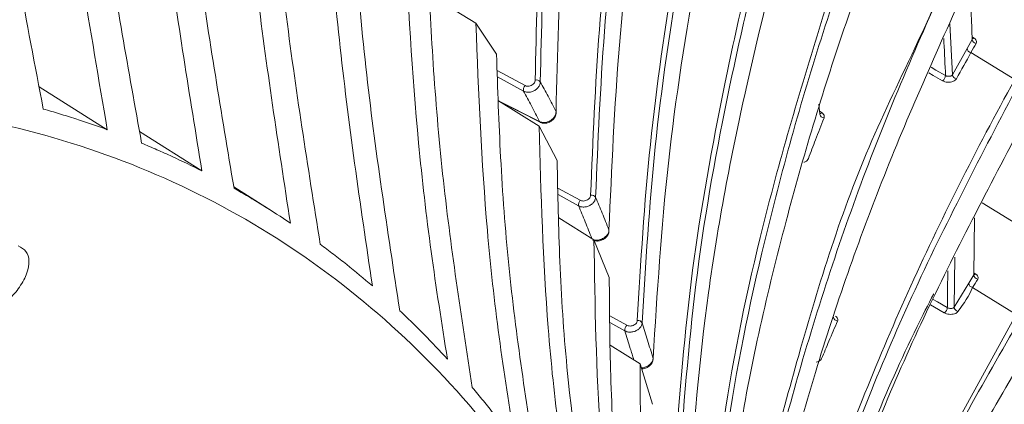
# Model space of a CAD drawing. Header units: millimetres. Extents: x 0 to 1118, y 0 to 864.
# Tile 236 of 256: x 288.46 to 300.06, y 669.37 to 673.9. Entities that reach past the tile are written whole.
import ezdxf

# ---------------------------------------------------------------- set-up
doc = ezdxf.new("R2010")
doc.units = ezdxf.units.MM

msp = doc.modelspace()

# ---------------------------------------------------------------- linework, layer by layer
at = {"color": 7, "linetype": 'Continuous', "lineweight": 15}
for p, q in [((293.8336, 673.8569), (293.2859, 674.1957)), ((293.8336, 673.8569), (294.0771, 673.4919)), ((288.6865, 673.1064), (289.489, 672.6021)), ((294.5802, 672.643), (294.0994, 672.942)), ((294.1199, 672.9292), (294.5934, 672.6902)), ((297.889, 672.7841), (297.8769, 672.9025)), ((297.8903, 672.7942), (297.889, 672.7841)), ((289.8696, 672.5806), (290.6042, 672.1159)), ((294.5802, 672.643), (294.7926, 672.2384)), ((291.4315, 671.6427), (290.9805, 671.9294)), ((295.2262, 671.3035), (294.8109, 671.5631)), ((299.7064, 670.8906), (299.7143, 671.5629)), ((295.2262, 671.3035), (295.4068, 670.8607)), ((295.7696, 669.8439), (295.4186, 670.0642)), ((295.7696, 669.8439), (295.9178, 669.365))]:
    msp.add_line(p, q, dxfattribs=at)
at = {"color": 9, "linetype": 'Continuous', "lineweight": 0}
for p, q in [((299.4235, 673.8487), (299.4526, 673.2505)), ((299.6245, 673.5605), (299.685, 673.6677)), ((299.6839, 673.6974), (299.7099, 673.6803)), ((299.4526, 673.2505), (299.6245, 673.5605)), ((299.6712, 673.5122), (300.188, 673.1934)), ((294.0849, 673.3012), (294.4144, 673.1221)), ((294.3973, 673.0568), (294.088, 673.2249)), ((294.0993, 672.9435), (294.5853, 672.6982)), ((297.8854, 672.8196), (297.915, 672.8001)), ((294.8014, 671.9151), (295.0658, 671.77)), ((295.0454, 671.7043), (294.8035, 671.837)), ((300.6798, 671.1982), (299.8038, 671.7398)), ((299.48, 671.1004), (299.4738, 670.5101)), ((299.6458, 670.7924), (299.7064, 670.8906)), ((299.7066, 670.9132), (299.7293, 670.8982)), ((299.4738, 670.5101), (299.6458, 670.7924)), ((299.6901, 670.7417), (300.2059, 670.422)), ((295.4135, 670.4076), (295.6138, 670.2968)), ((295.5902, 670.2309), (295.4147, 670.3281))]:
    msp.add_line(p, q, dxfattribs=at)
at = {"color": 9, "linetype": 'Continuous', "lineweight": 0, "flags": 128}
for points in [[(299.6829, 673.6786), (299.6848, 673.6775), (299.687, 673.6765)], [(299.3362, 673.1787), (299.224, 673.2432), (299.1729, 673.2726)], [(299.2017, 673.3386), (299.2587, 673.3058), (299.3709, 673.2414)], [(294.5853, 672.6982), (294.5892, 672.6932), (294.5934, 672.6903)], [(299.2272, 670.6012), (299.2776, 670.572), (299.3924, 670.5054)], [(299.3552, 670.4442), (299.2404, 670.5108), (299.1948, 670.5373)], [(296.9759, 661.9693), (297.103, 662.8635), (297.4575, 664.3372), (297.9371, 665.7967), (298.9452, 668.1311), (300.2059, 670.422), (300.2059, 670.422), (300.2059, 670.422)]]:
    msp.add_lwpolyline(points, dxfattribs=at)
at = {"color": 7, "linetype": 'Continuous', "lineweight": 15, "flags": 128}
msp.add_lwpolyline([(295.9236, 669.9062), (295.9245, 669.9001), (295.9245, 669.899)], dxfattribs=at)
at = {"color": 9, "linetype": 'Continuous', "lineweight": 0}
for centre, radius, start, end in [((299.7415, 673.6754), 0.057, 187.73207, 259.97963), ((299.6941, 673.7044), 0.0288, 257.41182, 303.22942), ((299.6809, 673.5684), 0.0569, 187.91254, 260.21097), ((294.5478, 673.1289), 0.0605, 39.79971, 103.98764), ((299.2893, 673.2456), 0.0816, 305.00258, 357.03254), ((299.5087, 673.2583), 0.0567, 187.94665, 260.52045), ((294.4618, 673.0748), 0.067, 135.04244, 195.64598), ((297.9435, 672.7963), 0.0558, 192.61425, 265.43439), ((295.1148, 671.7188), 0.0709, 133.69024, 191.81735), ((295.1993, 671.775), 0.0567, 34.03974, 102.65938), ((299.7619, 670.8944), 0.0557, 183.90987, 258.41006), ((299.7157, 670.9217), 0.0271, 256.12269, 300.09592), ((299.7013, 670.7961), 0.0556, 183.76315, 258.37526), ((299.3112, 670.5128), 0.0816, 302.67264, 354.7408), ((299.5291, 670.5138), 0.0554, 183.79905, 258.66319), ((298.1042, 670.4008), 0.0544, 188.23636, 263.43874), ((295.6637, 670.2417), 0.0743, 132.16755, 188.34551), ((295.747, 670.2987), 0.0538, 28.46315, 101.05539)]:
    msp.add_arc(centre, radius, start, end, dxfattribs=at)
at = {"color": 7, "linetype": 'Continuous', "lineweight": 15}
msp.add_arc((297.8971, 672.8221), 0.0284, 253.24954, 309.01429, dxfattribs=at)
at = {"color": 9, "linetype": 'Continuous', "lineweight": 0}
for points, knots in [([(227.6431, 666.9455), (228.0817, 667.1827), (228.959, 667.6572), (230.536, 668.3357), (232.3459, 668.9835), (234.3964, 669.5779), (236.5168, 670.0855), (238.8547, 670.5531), (241.4024, 670.9784), (244.6523, 671.4427), (248.4277, 671.9186), (251.9909, 672.3798), (254.8184, 672.8055), (256.9201, 673.1652), (258.9945, 673.5766), (261.031, 674.0487), (263.0195, 674.5873), (264.9467, 675.196), (266.8033, 675.8726), (268.5819, 676.6157), (270.2771, 677.4208), (271.8865, 678.2834), (273.4061, 679.1983), (274.8357, 680.1599), (276.1761, 681.163), (277.4305, 682.2016), (278.9953, 683.6268), (280.77, 685.4711), (282.6853, 687.7468), (284.4716, 690.0563), (286.2026, 692.3793), (287.937, 694.7018), (289.7202, 697.0122), (291.5834, 699.3024), (293.5543, 701.5629), (295.654, 703.7857), (297.9021, 705.9605), (300.3213, 708.076), (302.9364, 710.1137), (305.2918, 711.7339), (306.8196, 712.6438), (307.3281, 712.9466)], [0, 0, 0, 0, 0.0151052, 0.0302135, 0.0493734, 0.0685948, 0.0878524, 0.1070619, 0.1307912, 0.1545261, 0.1912488, 0.2279761, 0.2463529, 0.2647277, 0.2830942, 0.3014952, 0.3198943, 0.3383011, 0.3567075, 0.3750776, 0.393479, 0.4118812, 0.4302759, 0.4486715, 0.4670576, 0.4854449, 0.5038098, 0.5405501, 0.5772798, 0.614004, 0.6507265, 0.6874493, 0.7241836, 0.7609161, 0.7976672, 0.8344158, 0.8711927, 0.9079655, 0.9448022, 0.9816286, 1, 1, 1, 1]), ([(307.5781, 712.6827), (307.5781, 712.6827), (307.0652, 712.3867), (305.5559, 711.4831), (303.1989, 709.8836), (300.5917, 707.8631), (298.1746, 705.7644), (295.9267, 703.6038), (293.8256, 701.3943), (291.8512, 699.1457), (289.983, 696.8667), (288.1929, 694.5662), (286.45, 692.2526), (284.7082, 689.9366), (282.9092, 687.632), (280.9793, 685.3586), (279.1918, 683.5141), (277.6161, 682.0871), (276.353, 681.0463), (275.0037, 680.0402), (273.5649, 679.0754), (272.0357, 678.1567), (270.4163, 677.2903), (268.7108, 676.481), (266.9216, 675.7336), (265.0541, 675.0524), (263.1163, 674.4389), (261.1174, 673.8952), (259.0714, 673.4175), (256.9888, 673.0004), (254.8805, 672.6344), (252.0481, 672.2002), (248.484, 671.7276), (244.714, 671.2386), (241.4752, 670.7621), (238.9446, 670.3271), (236.6281, 669.8505), (234.533, 669.335), (232.5082, 668.7322), (230.7261, 668.0774), (229.1784, 667.394), (228.3207, 666.9186), (227.8919, 666.6809)], [0, 0, 0, 0, 0.0000001, 0.0182549, 0.0549227, 0.0916009, 0.1282775, 0.1649582, 0.2016499, 0.2383441, 0.2750562, 0.3117701, 0.348506, 0.3852707, 0.4220717, 0.4589178, 0.4958144, 0.5142712, 0.5327612, 0.55125, 0.5697591, 0.5882671, 0.6067898, 0.6253117, 0.6438065, 0.6623381, 0.6808701, 0.6993857, 0.7179031, 0.7363699, 0.7548217, 0.7732755, 0.8100823, 0.8468029, 0.8704662, 0.8941239, 0.9131571, 0.9322387, 0.9512837, 0.9702671, 0.985135, 1, 1, 1, 1]), ([(228.2154, 666.1204), (228.5725, 666.325), (229.2867, 666.734), (230.6716, 667.3906), (232.3805, 668.0696), (234.4398, 668.7285), (236.5775, 669.291), (238.908, 669.8012), (241.4203, 670.2602), (244.6225, 670.7618), (248.3729, 671.2771), (251.9352, 671.7696), (254.7671, 672.215), (256.8773, 672.5865), (258.9619, 673.0064), (261.0113, 673.4825), (263.014, 674.0219), (264.9592, 674.628), (266.8385, 675.3005), (268.6416, 676.038), (270.3626, 676.8357), (271.998, 677.6898), (273.5452, 678.5953), (275.0042, 679.5472), (276.3749, 680.5401), (277.6599, 681.5677), (278.8699, 682.6305), (280.0109, 683.7237), (281.4486, 685.2133), (283.0936, 687.1035), (284.617, 689.0162), (286.6798, 691.6902), (288.6981, 694.3736), (291.1301, 697.409), (293.0412, 699.6604), (295.0669, 701.879), (297.2266, 704.0536), (299.5438, 706.1797), (302.0349, 708.2171), (304.3166, 709.9259), (306.2819, 711.1039), (307.3715, 711.9697), (307.9014, 712.1227), (307.9014, 712.1227)], [0, 0, 0, 0, 0.0124156, 0.0248326, 0.0442888, 0.0638163, 0.0833864, 0.102901, 0.1261536, 0.1494116, 0.1861517, 0.2229768, 0.2414386, 0.2598986, 0.2784059, 0.2969111, 0.3154101, 0.3339501, 0.3524897, 0.3710264, 0.3895636, 0.4080613, 0.4265798, 0.4450991, 0.4635997, 0.4821013, 0.5005705, 0.5193186, 0.5380678, 0.575411, 0.6122364, 0.6306344, 0.7041537, 0.7408818, 0.7776078, 0.8142993, 0.8510028, 0.8877028, 0.9243996, 0.9610885, 0.980545, 0.9999999, 1, 1, 1, 1]), ([(308.0039, 711.7743), (307.4682, 711.4621), (306.3967, 710.8375), (304.4347, 709.5569), (302.1658, 707.9137), (299.6834, 705.8735), (297.3746, 703.7657), (295.2213, 701.6033), (293.201, 699.3983), (291.2941, 697.1602), (288.8657, 694.1421), (286.8486, 691.4746), (284.7844, 688.8156), (283.2579, 686.9118), (281.6081, 685.0293), (280.1655, 683.544), (279.0199, 682.4529), (277.8049, 681.3912), (276.5142, 680.3637), (275.1373, 679.3699), (273.6716, 678.4165), (272.1172, 677.5089), (270.4742, 676.6522), (268.7451, 675.8514), (266.9333, 675.1104), (265.0453, 674.434), (263.0914, 673.8233), (261.0804, 673.2787), (259.0232, 672.7966), (256.9321, 672.3701), (254.8162, 671.9912), (251.98, 671.5356), (248.4163, 671.0293), (244.6685, 670.4981), (241.4723, 669.9821), (238.9691, 669.5114), (236.649, 668.9898), (234.5227, 668.4167), (232.4731, 667.7467), (230.771, 667.0584), (229.3906, 666.3942), (228.6779, 665.9817), (228.3216, 665.7755)], [0, 0, 0, 0, 0.01939954, 0.03880048, 0.0754075, 0.11202221, 0.14866039, 0.18530191, 0.22194391, 0.25863451, 0.29532703, 0.36883047, 0.38723704, 0.42409938, 0.46151078, 0.48031027, 0.49910859, 0.51763836, 0.53620946, 0.55477945, 0.57337714, 0.59197392, 0.61055461, 0.62917845, 0.64780181, 0.66642839, 0.68505539, 0.70363641, 0.72221131, 0.74078831, 0.75929392, 0.77780134, 0.81465962, 0.85137247, 0.87456699, 0.89775613, 0.91715455, 0.93660682, 0.95601766, 0.97535942, 0.98768047, 1, 1, 1, 1]), ([(294.5332, 673.1876), (294.5469, 673.7935), (294.5742, 675.0053), (294.7244, 676.9149), (294.9781, 678.9126), (295.1648, 680.2913), (295.3161, 680.9898), (295.3161, 680.9898)], [0, 0, 0, 0, 0.2353834, 0.4707791, 0.7353926, 0.9999985, 1, 1, 1, 1]), ([(295.3769, 680.9639), (295.2591, 680.2712), (295.0236, 678.8856), (294.7892, 676.8928), (294.6347, 674.984), (294.6078, 673.7734), (294.5943, 673.1676)], [0, 0, 0, 0, 0.2646319, 0.5292549, 0.7644532, 1, 1, 1, 1]), ([(295.1869, 671.8303), (295.2138, 672.4802), (295.2677, 673.7801), (295.4972, 675.8169), (295.8331, 677.9627), (296.1431, 679.3799), (296.3102, 680.1519), (296.3102, 680.1519)], [0, 0, 0, 0, 0.2363898, 0.4727977, 0.7364032, 0.9999986, 1, 1, 1, 1]), ([(296.3691, 680.1219), (296.2091, 679.3869), (295.8891, 677.9171), (295.5574, 675.7946), (295.3272, 673.7545), (295.2733, 672.4564), (295.2463, 671.8067)], [0, 0, 0, 0, 0.2636254, 0.5272423, 0.7633903, 1, 1, 1, 1]), ([(295.7367, 670.3514), (295.778, 671.0425), (295.8607, 672.4248), (296.1789, 674.587), (296.6114, 676.8301), (297.0488, 678.3668), (297.2407, 679.1425), (297.2407, 679.1425)], [0, 0, 0, 0, 0.2375687, 0.4751652, 0.7375882, 0.9999988, 1, 1, 1, 1]), ([(297.2974, 679.1085), (297.0902, 678.3375), (296.6757, 676.7956), (296.2347, 674.5576), (295.9191, 672.3966), (295.8359, 671.0156), (295.7943, 670.3243)], [0, 0, 0, 0, 0.2624434, 0.52488, 0.7621413, 1, 1, 1, 1]), ([(296.1814, 668.7574), (296.2378, 669.4865), (296.3506, 670.9448), (296.7677, 673.2062), (297.3015, 675.5735), (297.8913, 677.1008), (298.1017, 677.9511), (298.1017, 677.9512)], [0, 0, 0, 0, 0.23872, 0.4774791, 0.7387464, 0.9999989, 1, 1, 1, 1]), ([(298.1562, 677.9133), (297.8972, 677.1135), (297.3791, 675.5139), (296.8177, 673.1784), (296.4081, 670.912), (296.2941, 669.4559), (296.237, 668.7267)], [0, 0, 0, 0, 0.26128799, 0.52257119, 0.76091004, 1, 1, 1, 1]), ([(296.5198, 667.0549), (296.5927, 667.8139), (296.7383, 669.3321), (297.2398, 671.6843), (297.9689, 674.1008), (298.5056, 675.7447), (298.886, 676.5682), (298.886, 676.5682)], [0, 0, 0, 0, 0.239155, 0.4783621, 0.7391893, 0.9999988, 1, 1, 1, 1]), ([(298.938, 676.5267), (298.6225, 675.7046), (297.9914, 674.0605), (297.3004, 671.6479), (296.7909, 669.2975), (296.6459, 667.7807), (296.5733, 667.0209)], [0, 0, 0, 0, 0.2608473, 0.521692, 0.760388, 1, 1, 1, 1]), ([(296.7511, 665.2523), (296.8373, 666.0351), (297.0096, 667.601), (297.6415, 670.0093), (298.4028, 672.4927), (299.3247, 674.122), (299.5847, 674.985), (299.5847, 674.985)], [0, 0, 0, 0, 0.2394234, 0.47891593, 0.73946783, 0.99999912, 1, 1, 1, 1]), ([(299.6341, 674.94), (299.2584, 674.1055), (298.507, 672.4364), (297.6794, 669.9729), (297.0652, 667.5627), (296.8901, 665.9988), (296.8023, 665.215)], [0, 0, 0, 0, 0.2605706, 0.5211419, 0.7600247, 1, 1, 1, 1]), ([(299.3709, 673.2414), (299.3703, 673.2566), (299.3648, 673.4036), (299.3569, 673.549), (299.3498, 673.6793)], [0, 0, 0, 0, 0.1034599, 1, 1, 1, 1]), ([(299.7316, 673.6193), (299.7113, 673.5836), (299.691, 673.5479), (299.6712, 673.5123), (299.6712, 673.5122)], [0, 0, 0, 0, 0.9999112, 1, 1, 1, 1]), ([(299.7316, 673.6193), (299.7322, 673.6206), (299.7363, 673.6283), (299.7384, 673.6434), (299.7306, 673.6637), (299.7168, 673.6748), (299.7099, 673.6803)], [0, 0, 0, 0, 0.0633933, 0.3753996, 0.6876374, 1, 1, 1, 1]), ([(299.6712, 673.5122), (299.6712, 673.5122), (299.6142, 673.4094), (299.5568, 673.3059), (299.4994, 673.2024)], [0, 0, 0, 0, 0.0000308, 1, 1, 1, 1]), ([(294.5943, 673.1676), (294.5929, 673.1558), (294.5902, 673.1323), (294.5694, 673.0983), (294.5388, 673.07), (294.5005, 673.0505), (294.4596, 673.0422), (294.4237, 673.0449), (294.405, 673.0533), (294.3973, 673.0568)], [0, 0, 0, 0, 0.1493012, 0.2985676, 0.4478941, 0.5972362, 0.7465156, 0.8957007, 1, 1, 1, 1]), ([(294.4144, 673.1221), (294.419, 673.1201), (294.4302, 673.115), (294.4518, 673.1133), (294.4765, 673.1182), (294.4995, 673.1297), (294.518, 673.1464), (294.5306, 673.1666), (294.5323, 673.1806), (294.5332, 673.1876)], [0, 0, 0, 0, 0.1042762, 0.2534388, 0.4026896, 0.5520398, 0.7013863, 0.8506903, 1, 1, 1, 1]), ([(294.5943, 673.1676), (294.6249, 673.1108), (294.6875, 672.9942), (294.7484, 672.8753), (294.7795, 672.8144)], [0, 0, 0, 0, 0.4876974, 1, 1, 1, 1]), ([(296.8752, 663.3576), (296.9352, 663.8914), (297.0551, 664.9595), (297.4217, 666.5545), (298.0009, 668.4689), (298.8857, 670.6883), (299.73, 672.3672), (300.188, 673.1934), (300.188, 673.1934)], [0, 0, 0, 0, 0.160151, 0.3204369, 0.4806493, 0.7403356, 0.999999, 1, 1, 1, 1]), ([(300.2348, 673.1452), (299.7978, 672.3119), (298.9237, 670.6453), (297.9479, 668.164), (297.3631, 666.1171), (297.0511, 664.5209), (296.9664, 663.7184), (296.924, 663.3172)], [0, 0, 0, 0, 0.259707, 0.5194174, 0.7590399, 0.8795237, 1, 1, 1, 1]), ([(299.3362, 673.1787), (299.3445, 673.1747), (299.3618, 673.1664), (299.3945, 673.161), (299.4286, 673.1621), (299.4599, 673.1701), (299.4856, 673.1838), (299.4948, 673.1962), (299.4994, 673.2024)], [0, 0, 0, 0, 0.1572476, 0.3260093, 0.4946584, 0.663176, 0.8315839, 1, 1, 1, 1]), ([(299.4526, 673.2505), (299.4503, 673.2475), (299.4457, 673.2414), (299.4328, 673.2349), (299.4171, 673.2314), (299.4001, 673.2315), (299.3837, 673.2347), (299.375, 673.2392), (299.3709, 673.2414)], [0, 0, 0, 0, 0.1681746, 0.3364902, 0.5050259, 0.673863, 0.8427019, 1, 1, 1, 1]), ([(294.5853, 672.6982), (294.5535, 672.7604), (294.4918, 672.8811), (294.4282, 672.9994), (294.3973, 673.0568)], [0, 0, 0, 0, 0.515151, 1, 1, 1, 1]), ([(294.5853, 672.6982), (294.5964, 672.6939), (294.6186, 672.6853), (294.659, 672.6872), (294.6991, 672.7002), (294.735, 672.7238), (294.7623, 672.755), (294.7772, 672.7867), (294.7789, 672.8064), (294.7795, 672.8144)], [0, 0, 0, 0, 0.1496686, 0.2993222, 0.4490986, 0.5987681, 0.7481098, 0.8970064, 1, 1, 1, 1]), ([(297.939, 672.7406), (297.9407, 672.7477), (297.9441, 672.762), (297.9356, 672.7833), (297.9219, 672.7945), (297.915, 672.8001)], [0, 0, 0, 0, 0.32873025, 0.66438579, 1, 1, 1, 1]), ([(297.939, 672.7406), (297.9055, 672.6549), (297.843, 672.4952), (297.7824, 672.3353), (297.7544, 672.2613)], [0, 0, 0, 0, 0.5369619, 1, 1, 1, 1]), ([(297.7012, 672.2184), (297.7071, 672.2203), (297.7231, 672.2256), (297.743, 672.2406), (297.7506, 672.2544), (297.7544, 672.2613)], [0, 0, 0, 0, 0.223329, 0.6116346, 1, 1, 1, 1]), ([(295.2463, 671.8067), (295.2447, 671.7955), (295.2416, 671.7729), (295.22, 671.7405), (295.1887, 671.714), (295.1498, 671.696), (295.1083, 671.6888), (295.072, 671.6922), (295.0532, 671.7007), (295.0454, 671.7043)], [0, 0, 0, 0, 0.1490752, 0.2981284, 0.4472467, 0.5963901, 0.7454999, 0.8945087, 1, 1, 1, 1]), ([(295.0658, 671.77), (295.0705, 671.7679), (295.0818, 671.7628), (295.1036, 671.7606), (295.1286, 671.7648), (295.152, 671.7753), (295.1709, 671.791), (295.1839, 671.8102), (295.1859, 671.8236), (295.1869, 671.8303)], [0, 0, 0, 0, 0.1054957, 0.2544852, 0.4035535, 0.5527086, 0.7018484, 0.8509267, 1, 1, 1, 1]), ([(295.2463, 671.8067), (295.2724, 671.7443), (295.3258, 671.6165), (295.3774, 671.4866), (295.4037, 671.4202)], [0, 0, 0, 0, 0.4889148, 1, 1, 1, 1]), ([(295.2026, 671.3182), (295.1766, 671.3839), (295.1252, 671.5137), (295.0718, 671.6412), (295.0454, 671.7043)], [0, 0, 0, 0, 0.5056313, 1, 1, 1, 1]), ([(295.2204, 671.3071), (295.2267, 671.3048), (295.2443, 671.2983), (295.2796, 671.3), (295.3202, 671.3115), (295.357, 671.3336), (295.3852, 671.363), (295.4009, 671.3934), (295.4029, 671.4124), (295.4037, 671.4202)], [0, 0, 0, 0, 0.0896216, 0.2495122, 0.4095574, 0.5695385, 0.7291847, 0.8884176, 1, 1, 1, 1]), ([(299.3924, 670.5054), (299.3928, 670.5242), (299.3958, 670.6689), (299.3966, 670.8122), (299.3972, 670.9369)], [0, 0, 0, 0, 0.129982, 1, 1, 1, 1]), ([(299.7508, 670.8398), (299.7303, 670.8072), (299.7099, 670.7745), (299.6901, 670.7417), (299.6901, 670.7417)], [0, 0, 0, 0, 0.9999114, 1, 1, 1, 1]), ([(299.7508, 670.8398), (299.7514, 670.841), (299.7555, 670.8481), (299.7576, 670.8623), (299.7499, 670.8819), (299.7362, 670.8928), (299.7293, 670.8982)], [0, 0, 0, 0, 0.0631352, 0.3754132, 0.6877601, 1, 1, 1, 1]), ([(299.6901, 670.7417), (299.6901, 670.7416), (299.6547, 670.6447), (299.5865, 670.5521), (299.5182, 670.4595)], [0, 0, 0, 0, 0.0000248, 1, 1, 1, 1]), ([(299.4738, 670.5101), (299.4715, 670.5073), (299.467, 670.5018), (299.4541, 670.4964), (299.4385, 670.4939), (299.4215, 670.4947), (299.4052, 670.4986), (299.3966, 670.5032), (299.3924, 670.5054)], [0, 0, 0, 0, 0.1680844, 0.3363303, 0.5048811, 0.673687, 0.8426166, 1, 1, 1, 1]), ([(300.2502, 670.3713), (299.8131, 669.6112), (298.9389, 668.0911), (297.9615, 665.8156), (297.3804, 663.9296), (297.094, 662.6086), (297.0246, 662.0194), (296.999, 661.8026)], [0, 0, 0, 0, 0.273494, 0.5469914, 0.7992863, 0.9261427, 1, 1, 1, 1]), ([(298.098, 670.3467), (298.0997, 670.3533), (298.1032, 670.3666), (298.0948, 670.387), (298.0811, 670.398), (298.0743, 670.4035)], [0, 0, 0, 0, 0.3291943, 0.6646518, 1, 1, 1, 1]), ([(299.3552, 670.4442), (299.3635, 670.4401), (299.3808, 670.4317), (299.4134, 670.4252), (299.4475, 670.4248), (299.4787, 670.4309), (299.5045, 670.4426), (299.5136, 670.4539), (299.5182, 670.4595)], [0, 0, 0, 0, 0.1572812, 0.3260684, 0.4947259, 0.6632134, 0.8316011, 1, 1, 1, 1]), ([(295.7943, 670.3243), (295.7925, 670.3135), (295.7891, 670.2919), (295.7669, 670.2614), (295.7349, 670.2367), (295.6955, 670.2204), (295.6536, 670.2145), (295.6169, 670.2186), (295.598, 670.2273), (295.5902, 670.2309)], [0, 0, 0, 0, 0.1488903, 0.2977518, 0.4466818, 0.5956586, 0.7446186, 0.893517, 1, 1, 1, 1]), ([(295.6138, 670.2968), (295.6185, 670.2946), (295.6299, 670.2893), (295.6519, 670.2867), (295.6771, 670.29), (295.7009, 670.2996), (295.7201, 670.3142), (295.7335, 670.3322), (295.7356, 670.345), (295.7367, 670.3514)], [0, 0, 0, 0, 0.1064657, 0.2553115, 0.4042946, 0.5532865, 0.702239, 0.8511109, 1, 1, 1, 1]), ([(295.7943, 670.3243), (295.8159, 670.2565), (295.8599, 670.1181), (295.9021, 669.9778), (295.9236, 669.9062)], [0, 0, 0, 0, 0.4903531, 1, 1, 1, 1]), ([(298.098, 670.3467), (298.0639, 670.2675), (298.0005, 670.1198), (297.9391, 669.972), (297.9106, 669.9035)], [0, 0, 0, 0, 0.53707616, 1, 1, 1, 1]), ([(295.6961, 669.89), (295.6825, 669.935), (295.6481, 670.0496), (295.6121, 670.1624), (295.5902, 670.2309)], [0, 0, 0, 0, 0.3928466, 1, 1, 1, 1]), ([(295.7847, 669.7951), (295.7885, 669.795), (295.8056, 669.7944), (295.8376, 669.8042), (295.8749, 669.8238), (295.9038, 669.8516), (295.9203, 669.8804), (295.9226, 669.8987), (295.9236, 669.9062)], [0, 0, 0, 0, 0.0575689, 0.2581265, 0.458659, 0.658831, 0.858523, 1, 1, 1, 1]), ([(297.8453, 669.8616), (297.8553, 669.8642), (297.8757, 669.8694), (297.8992, 669.8844), (297.9068, 669.8972), (297.9106, 669.9035)], [0, 0, 0, 0, 0.3282874, 0.6641315, 1, 1, 1, 1])]:
    msp.add_open_spline(points, degree=3, knots=knots, dxfattribs=at)
at = {"color": 7, "linetype": 'Continuous', "lineweight": 15}
for points, knots in [([(289.489, 672.6021), (289.2886, 673.7814), (288.8879, 676.1401), (288.4668, 679.7332), (288.1609, 683.3534), (288.0636, 685.7875), (288.0149, 687.0055)], [0, 0, 0, 0, 0.25075006, 0.50150033, 0.75055431, 1, 1, 1, 1]), ([(286.9941, 685.3921), (287.0897, 684.3295), (287.2809, 682.2043), (287.6763, 679.051), (288.1479, 675.9256), (288.5388, 673.8731), (288.7343, 672.8463)], [0, 0, 0, 0, 0.2504591, 0.5009205, 0.7503176, 1, 1, 1, 1]), ([(288.5908, 682.9172), (288.6566, 682.0295), (288.7881, 680.2543), (289.0784, 677.6213), (289.4348, 675.0125), (289.7402, 673.3007), (289.893, 672.4443)], [0, 0, 0, 0, 0.2504771, 0.5009577, 0.7503335, 1, 1, 1, 1]), ([(290.6042, 672.1159), (290.4598, 673.0071), (290.1711, 674.7895), (289.8678, 677.5036), (289.647, 680.2382), (289.5754, 682.0775), (289.5396, 682.9977)], [0, 0, 0, 0, 0.2506379, 0.5012734, 0.7504777, 1, 1, 1, 1]), ([(289.8983, 682.8056), (289.9337, 681.8793), (290.0045, 680.0267), (290.2284, 677.2839), (290.5377, 674.5713), (290.8346, 672.799), (290.9832, 671.9121)], [0, 0, 0, 0, 0.2507074, 0.5014207, 0.7504934, 1, 1, 1, 1]), ([(291.6475, 671.5011), (291.5052, 672.4271), (291.2208, 674.2791), (290.9677, 677.1077), (290.82, 679.9589), (290.816, 681.8765), (290.814, 682.8361)], [0, 0, 0, 0, 0.2509475, 0.5018863, 0.75073, 1, 1, 1, 1]), ([(291.1464, 682.5988), (291.1476, 681.6307), (291.1501, 679.6947), (291.3009, 676.8333), (291.5603, 674.0085), (291.8531, 672.1719), (291.9997, 671.2524)], [0, 0, 0, 0, 0.2510162, 0.5020425, 0.7507086, 1, 1, 1, 1]), ([(292.6138, 670.7607), (292.4717, 671.7232), (292.1875, 673.648), (291.9896, 676.5967), (291.9241, 679.5683), (291.9963, 681.5655), (292.0325, 682.5651)], [0, 0, 0, 0, 0.2513556, 0.5026895, 0.751069, 1, 1, 1, 1]), ([(292.3375, 682.2834), (292.3, 681.2724), (292.225, 679.2504), (292.2939, 676.266), (292.4987, 673.3245), (292.7911, 671.4214), (292.9376, 670.4682)], [0, 0, 0, 0, 0.251345, 0.5027047, 0.7509169, 1, 1, 1, 1]), ([(294.7795, 672.8144), (294.7962, 673.4951), (294.8295, 674.8565), (295.0538, 677.4537), (295.3662, 679.3774), (295.5661, 680.6086)], [0, 0, 0, 0, 0.2646721, 0.5293546, 1, 1, 1, 1]), ([(295.4037, 671.4202), (295.4352, 672.1452), (295.4981, 673.595), (295.7585, 675.713), (296.0966, 677.7596), (296.3862, 679.0749), (296.531, 679.733)], [0, 0, 0, 0, 0.2640132, 0.5280337, 0.763856, 1, 1, 1, 1]), ([(295.9236, 669.9062), (295.9714, 670.6722), (296.0671, 672.2041), (296.4188, 674.4417), (296.8661, 676.6041), (297.2428, 677.9931), (297.4313, 678.6881)], [0, 0, 0, 0, 0.2635074, 0.5270167, 0.7633108, 1, 1, 1, 1]), ([(296.3378, 668.2789), (296.4024, 669.0783), (296.5315, 670.677), (296.9815, 673.0149), (297.5486, 675.2788), (298.0236, 676.7347), (298.2614, 677.4634)], [0, 0, 0, 0, 0.2620843, 0.5241629, 0.7618414, 1, 1, 1, 1]), ([(296.6453, 666.5454), (296.7268, 667.374), (296.8899, 669.0313), (297.4458, 671.4508), (298.1421, 673.7927), (298.723, 675.2967), (299.0138, 676.0496)], [0, 0, 0, 0, 0.2612899, 0.5225629, 0.7609971, 1, 1, 1, 1]), ([(293.4986, 669.8982), (293.432, 670.3195), (293.2988, 671.162), (293.1056, 672.8369), (293.0351, 674.1055), (292.9887, 674.9398)], [0, 0, 0, 0, 0.2550234, 0.5100436, 1, 1, 1, 1]), ([(293.2627, 674.6164), (293.2832, 674.2038), (293.3254, 673.3547), (293.4685, 671.6589), (293.6632, 670.3993), (293.7924, 669.5633)], [0, 0, 0, 0, 0.24117173, 0.49630902, 1, 1, 1, 1]), ([(296.8455, 664.714), (296.8861, 665.1398), (296.9672, 665.9923), (297.2697, 667.6975), (297.8037, 669.7507), (298.6422, 672.1427), (299.3337, 673.6723), (299.68, 674.4382)], [0, 0, 0, 0, 0.1304637, 0.2611575, 0.5222281, 0.7607859, 1, 1, 1, 1]), ([(299.685, 673.6677), (299.6843, 673.6872), (299.6754, 673.9235), (299.6627, 674.1572), (299.651, 674.3717)], [0, 0, 0, 0, 0.0823619, 1, 1, 1, 1]), ([(294.2976, 668.9178), (294.2312, 669.3305), (294.0985, 670.156), (293.9181, 671.7969), (293.8671, 673.0402), (293.8336, 673.8569)], [0, 0, 0, 0, 0.2554867, 0.5109679, 1, 1, 1, 1]), ([(299.6873, 673.678), (299.6873, 673.6752), (299.6872, 673.6716), (299.6854, 673.6683), (299.685, 673.6677)], [0, 0, 0, 0, 0.8047194, 1, 1, 1, 1]), ([(299.6887, 673.6738), (299.6884, 673.6741), (299.6879, 673.6745), (299.6881, 673.677), (299.6882, 673.6779)], [0, 0, 0, 0, 0.6219949, 1, 1, 1, 1]), ([(294.0771, 673.4919), (294.091, 673.0865), (294.1194, 672.2522), (294.2419, 670.5899), (294.4332, 669.3585), (294.56, 668.5421)], [0, 0, 0, 0, 0.2417042, 0.4973333, 1, 1, 1, 1]), ([(276.3785, 670.2071), (277.0293, 670.5554), (278.3595, 671.2672), (280.3483, 672.0483), (282.3264, 672.6143), (284.261, 672.9282), (286.1326, 672.9867), (287.921, 672.7812), (289.5958, 672.3137), (291.1408, 671.5886), (292.5411, 670.6129), (293.7832, 669.396), (294.8551, 667.9496), (295.7466, 666.2876), (296.4491, 664.4261), (296.9555, 662.3828), (297.2624, 660.178), (297.3611, 657.8309), (297.2743, 655.4279), (297.0509, 653.7717), (296.9432, 652.973)], [0, 0, 0, 0, 0.05267363, 0.10764442, 0.1626152, 0.21758599, 0.27374765, 0.32990931, 0.38607097, 0.44223263, 0.4983943, 0.55455594, 0.6107176, 0.66687924, 0.7230409, 0.77920257, 0.83536422, 0.89152588, 0.94768754, 1, 1, 1, 1]), ([(288.7343, 672.8463), (288.7984, 672.8278), (288.9265, 672.7908), (289.1793, 672.7118), (289.3653, 672.6459), (289.489, 672.6021)], [0, 0, 0, 0, 0.25093709, 0.50187234, 1, 1, 1, 1]), ([(294.594, 672.6912), (294.596, 672.6898), (294.6082, 672.6812), (294.6386, 672.6773), (294.6808, 672.6814), (294.724, 672.7017), (294.7584, 672.7346), (294.7793, 672.7732), (294.7802, 672.7992), (294.7807, 672.8111)], [0, 0, 0, 0, 0.028726, 0.1780873, 0.3393454, 0.5130666, 0.6944253, 0.8614027, 1, 1, 1, 1]), ([(297.8879, 672.7948), (297.8883, 672.7945), (297.8913, 672.7925), (297.891, 672.7912), (297.8906, 672.7932), (297.8905, 672.7942)], [0, 0, 0, 0, 0.0766634, 0.5127936, 1, 1, 1, 1]), ([(295.0071, 667.8242), (294.9402, 668.2272), (294.8064, 669.0332), (294.6361, 670.6343), (294.6023, 671.8473), (294.5802, 672.643)], [0, 0, 0, 0, 0.2560198, 0.5120308, 1, 1, 1, 1]), ([(296.9385, 662.7929), (296.9851, 663.227), (297.0785, 664.0962), (297.432, 665.8287), (298.0571, 667.9077), (299.0376, 670.3193), (299.8456, 671.8531), (300.2502, 672.6212)], [0, 0, 0, 0, 0.1303419, 0.2609552, 0.5217961, 0.7605234, 1, 1, 1, 1]), ([(289.893, 672.4443), (289.9535, 672.4188), (290.0745, 672.3676), (290.3129, 672.2605), (290.4879, 672.1736), (290.6042, 672.1159)], [0, 0, 0, 0, 0.2509366, 0.5018721, 1, 1, 1, 1]), ([(294.7926, 672.2384), (294.8005, 671.8415), (294.8166, 671.0253), (294.9213, 669.4028), (295.1113, 668.2034), (295.237, 667.4095)], [0, 0, 0, 0, 0.24232826, 0.49848915, 1, 1, 1, 1]), ([(290.9832, 671.9121), (291.0399, 671.8796), (291.1532, 671.8146), (291.376, 671.6798), (291.539, 671.5725), (291.6475, 671.5011)], [0, 0, 0, 0, 0.2509363, 0.501873, 1, 1, 1, 1]), ([(295.2151, 671.3028), (295.2172, 671.3013), (295.2297, 671.2926), (295.2605, 671.2887), (295.3036, 671.2925), (295.3479, 671.3126), (295.3824, 671.3449), (295.4026, 671.381), (295.4034, 671.4046), (295.4038, 671.4144)], [0, 0, 0, 0, 0.0313066, 0.1835007, 0.3504098, 0.5294077, 0.715585, 0.8825171, 1, 1, 1, 1]), ([(295.624, 666.6225), (295.5561, 667.0138), (295.4202, 667.7965), (295.2574, 669.3522), (295.2386, 670.5307), (295.2262, 671.3035)], [0, 0, 0, 0, 0.2560998, 0.512188, 1, 1, 1, 1]), ([(288.4383, 671.2332), (288.4731, 671.214), (288.5426, 671.1757), (288.5752, 671.0596), (288.5492, 670.9136), (288.4658, 670.7501), (288.3722, 670.644), (288.3272, 670.5929)], [0, 0, 0, 0, 0.1959728, 0.391775, 0.5924026, 0.8040634, 1, 1, 1, 1]), ([(291.9997, 671.2524), (292.0522, 671.2131), (292.1573, 671.1345), (292.3634, 670.9728), (292.5138, 670.8454), (292.6138, 670.7607)], [0, 0, 0, 0, 0.25093623, 0.50187203, 1, 1, 1, 1]), ([(295.4068, 670.8607), (295.4094, 670.4743), (295.4148, 669.6795), (295.5043, 668.1032), (295.6945, 666.9397), (295.8202, 666.1708)], [0, 0, 0, 0, 0.24298849, 0.49973978, 1, 1, 1, 1]), ([(299.7085, 670.8997), (299.7085, 670.8972), (299.7084, 670.894), (299.7067, 670.8912), (299.7064, 670.8906)], [0, 0, 0, 0, 0.7905134, 1, 1, 1, 1]), ([(299.7103, 670.8929), (299.7102, 670.893), (299.7099, 670.8931), (299.7096, 670.8972), (299.7094, 670.8996)], [0, 0, 0, 0, 0.4093222, 1, 1, 1, 1]), ([(299.2317, 670.6667), (299.1658, 670.5381), (298.7055, 669.6407), (298.0219, 667.8724), (297.3865, 665.7929), (297.0513, 664.1653), (296.9676, 663.4022), (296.9317, 663.074)], [0, 0, 0, 0, 0.0520052, 0.3629423, 0.7022125, 0.8719593, 1, 1, 1, 1]), ([(292.9376, 670.4682), (292.9857, 670.4223), (293.0821, 670.3304), (293.2706, 670.1425), (293.4076, 669.9958), (293.4986, 669.8982)], [0, 0, 0, 0, 0.2509366, 0.5018752, 1, 1, 1, 1]), ([(295.7883, 669.7834), (295.7994, 669.7839), (295.8264, 669.7851), (295.868, 669.8044), (295.9025, 669.8357), (295.9218, 669.8696), (295.9226, 669.8911), (295.9228, 669.8991)], [0, 0, 0, 0, 0.1687641, 0.4077857, 0.6563226, 0.8719723, 1, 1, 1, 1]), ([(296.1451, 665.3186), (296.0758, 665.6972), (295.9372, 666.4544), (295.7798, 667.959), (295.7736, 669.0976), (295.7696, 669.8439)], [0, 0, 0, 0, 0.2562725, 0.5125301, 1, 1, 1, 1]), ([(297.0295, 661.5832), (297.0467, 661.7219), (297.114, 662.2643), (297.4238, 663.6028), (298.0404, 665.5178), (299.023, 667.7283), (299.8305, 669.1272), (300.2348, 669.8278)], [0, 0, 0, 0, 0.0490803, 0.1918987, 0.4771147, 0.7381476, 1, 1, 1, 1]), ([(293.7924, 669.5633), (293.836, 669.511), (293.9231, 669.4064), (294.0931, 669.1933), (294.2159, 669.0278), (294.2976, 668.9178)], [0, 0, 0, 0, 0.250937, 0.5018736, 1, 1, 1, 1])]:
    msp.add_open_spline(points, degree=3, knots=knots, dxfattribs=at)

doc.saveas('drawing.dxf')
